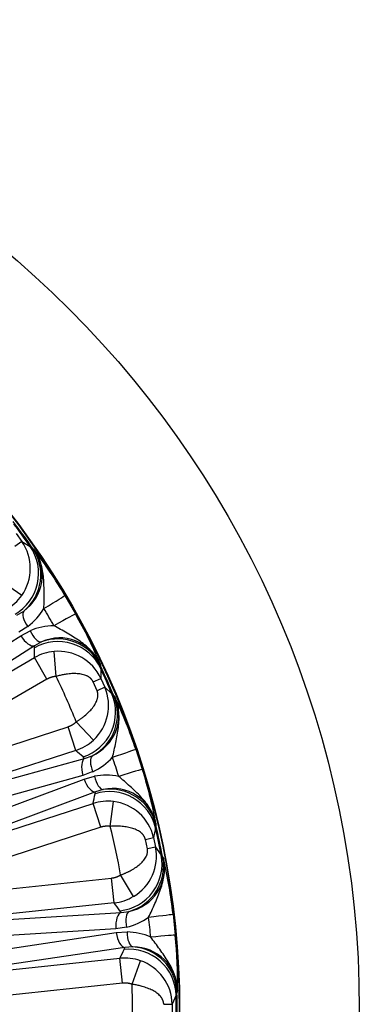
# Model space of a CAD drawing. Header units: millimetres. Extents: x 0 to 2970, y 0 to 2100.
# Tile 22 of 24: x 2309 to 2417, y 1408 to 1722. Entities that reach past the tile are written whole.
import ezdxf

# ---------------------------------------------------------------- set-up
doc = ezdxf.new("R2010")
doc.units = ezdxf.units.MM
doc.header["$LTSCALE"] = 10
doc.layers.add('CAP630C', color=7, linetype='Continuous')
doc.layers.add('Default', color=7, linetype='Continuous')

# ---------------------------------------------------------------- blocks, each defined once
blk = doc.blocks.new('SE2')
at = {"layer": 'CAP630C', "color": 7, "linetype": 'Continuous'}
for p, q in [((2307.44, 1558.29), (2309.26, 1555.78)), ((2309.26, 1555.78), (2307.07, 1554.21)), ((2309.26, 1555.78), (2311.94, 1554.2)), ((2311.94, 1554.2), (2312.65, 1553.7)), ((2312.65, 1553.7), (2313.18, 1553.26)), ((2309.22, 1538.6), (2302.69, 1543.14)), ((2322.99, 1538.57), (2326.38, 1532.71)), ((2307.69, 1532.3), (2309.89, 1533.64)), ((2311.16, 1528.71), (2308.27, 1526.89)), ((2308.9, 1525.8), (2311.93, 1527.39)), ((2277.01, 1505.53), (2308.9, 1525.8)), ((2315.56, 1523.82), (2313.29, 1522.59)), ((2313.29, 1522.59), (2281.41, 1502.31)), ((2313.33, 1521.93), (2313.29, 1522.59)), ((2320.18, 1512.84), (2319.52, 1520.77)), ((2220.19, 1465.08), (2313.29, 1518.83)), ((2317.27, 1511.93), (2313.29, 1518.83)), ((2334.2, 1516.86), (2334.31, 1516.19)), ((2334.31, 1516.19), (2334.38, 1515.32)), ((2334.38, 1515.32), (2334.42, 1512.21)), ((2317.27, 1511.93), (2248.8, 1472.39)), ((2331.96, 1511.1), (2334.42, 1512.21)), ((2333.21, 1508.29), (2331.96, 1511.1)), ((2334.42, 1512.21), (2335.68, 1509.37)), ((2335.68, 1509.37), (2333.21, 1508.29)), ((2335.68, 1509.37), (2337.97, 1507.27)), ((2337.97, 1507.27), (2338.57, 1506.64)), ((2338.57, 1506.64), (2338.99, 1506.1)), ((2332.07, 1492.58), (2326.62, 1498.38)), ((2248.8, 1472.39), (2324, 1496.83)), ((2326.46, 1489.25), (2324, 1496.83)), ((2326.46, 1489.25), (2224.22, 1456.03)), ((2345.53, 1489.68), (2347.62, 1483.25)), ((2292.85, 1476.61), (2329.26, 1486.73)), ((2329.26, 1486.73), (2328.79, 1487.2)), ((2329.26, 1486.73), (2331.69, 1487.59)), ((2328.71, 1481.32), (2292.3, 1471.19)), ((2293.69, 1466.92), (2329.09, 1480.13)), ((2331.91, 1482.51), (2328.71, 1481.32)), ((2329.09, 1480.13), (2332.38, 1481.05)), ((2335.19, 1476.8), (2332.72, 1476.07)), ((2332.72, 1476.07), (2297.32, 1462.86)), ((2332.62, 1475.42), (2332.72, 1476.07)), ((2229.7, 1439.17), (2331.94, 1472.39)), ((2334.4, 1464.81), (2331.94, 1472.39)), ((2337.43, 1465.1), (2338.43, 1472.99)), ((2334.4, 1464.81), (2259.21, 1440.38)), ((2351.84, 1464.57), (2351.23, 1461.53)), ((2351.95, 1465.44), (2351.84, 1464.57)), ((2351.98, 1466.12), (2351.95, 1465.44)), ((2348.59, 1460.95), (2351.23, 1461.53)), ((2349.23, 1457.94), (2348.59, 1460.95)), ((2351.23, 1461.53), (2351.87, 1458.49)), ((2351.87, 1458.49), (2349.23, 1457.94)), ((2351.87, 1458.49), (2353.67, 1455.96)), ((2353.67, 1455.96), (2354.13, 1455.21)), ((2354.13, 1455.21), (2354.43, 1454.6)), ((2259.21, 1440.38), (2337.83, 1448.64)), ((2338.67, 1440.72), (2337.83, 1448.64)), ((2344.85, 1442.81), (2340.72, 1449.62)), ((2338.67, 1440.72), (2231.76, 1429.48)), ((2303.17, 1435.34), (2340.88, 1437.68)), ((2340.88, 1437.68), (2340.52, 1438.23)), ((2340.88, 1437.68), (2343.44, 1438.01)), ((2357.41, 1437.18), (2358.12, 1430.45)), ((2342.6, 1432.99), (2339.22, 1432.5)), ((2339.22, 1432.5), (2301.5, 1430.16)), ((2301.97, 1425.7), (2339.35, 1431.25)), ((2339.35, 1431.25), (2342.76, 1431.47)), ((2342.05, 1426.53), (2304.68, 1420.97)), ((2341.82, 1425.91), (2342.05, 1426.53)), ((2344.62, 1426.73), (2342.05, 1426.53)), ((2233.61, 1411.86), (2340.52, 1423.09)), ((2341.35, 1415.17), (2340.52, 1423.09)), ((2344.38, 1414.82), (2347, 1422.33)), ((2341.35, 1415.17), (2262.72, 1406.9)), ((2358.36, 1411.31), (2357.13, 1408.46)), ((2358.65, 1412.13), (2358.36, 1411.31)), ((2358.82, 1412.79), (2358.65, 1412.13)), ((2354.43, 1408.44), (2357.13, 1408.46)), ((2357.13, 1408.46), (2357.13, 1405.35))]:
    blk.add_line(p, q, dxfattribs=at)
for radius in [315, 257.8, 257.63]:
    blk.add_circle((2101.71, 1406.9), radius, dxfattribs=at)
for centre, radius, start, end in [((2101.71, 1406.9), 257, 34.8348, 37.1652), ((2101.71, 1406.9), 256.69, 35.0168, 36.9832), ((2297.08, 1547.22), 14.89, 324.6372, 35.1055), ((2301.72, 1545.1), 14.07, 305.4807, 35.4591), ((2194.59, 1463.45), 148.76, 30.3275, 37.138), ((2296.89, 1547.15), 15, 300.1402, 325.2645), ((2299.32, 1544.4), 19.66, 307.0341, 329.6973), ((2109.74, 1411.54), 240.38, 29.2376, 30.7624), ((2197.12, 1459.06), 148.76, 22.862, 29.6725), ((2319.6, 1509.29), 19.66, 90.3027, 112.9659), ((2321.4, 1511.02), 14.07, 24.5457, 114.5145), ((2320.76, 1505.82), 15, 94.7355, 119.8598), ((2320.92, 1505.96), 14.87, 24.8578, 95.3994), ((2101.71, 1406.9), 257, 22.8348, 25.1652), ((2101.71, 1406.9), 256.69, 23.0168, 24.9832), ((2101.71, 1406.9), 242.8, 22.1322, 25.8678), ((2321.99, 1503.53), 14.89, 312.6372, 23.1055), ((2326.08, 1500.5), 14.07, 293.4856, 23.4542), ((2204.31, 1442.9), 148.76, 18.3275, 25.138), ((2321.79, 1503.5), 15, 288.1402, 313.2645), ((2323.59, 1500.31), 19.66, 295.0341, 317.6973), ((2110.53, 1409.77), 240.38, 17.2376, 18.7624), ((2205.88, 1438.09), 148.76, 10.862, 17.6725), ((2336.12, 1461.75), 19.66, 78.3027, 100.9659), ((2338.24, 1463.07), 14.07, 12.5372, 102.523), ((2336.54, 1458.11), 15, 82.7355, 107.8598), ((2336.72, 1458.22), 14.87, 12.8578, 83.3994), ((2101.71, 1406.9), 242.8, 10.1322, 13.8678), ((2101.71, 1406.9), 256.69, 11.0168, 12.9832), ((2101.71, 1406.9), 257, 10.8348, 13.1652), ((2337.26, 1455.62), 14.89, 300.6372, 11.1055), ((2340.64, 1451.8), 14.07, 281.4856, 11.4542), ((2209.56, 1420.78), 148.76, 6.3275, 13.138), ((2337.06, 1455.64), 15, 276.1402, 301.2645), ((2338.17, 1452.14), 19.66, 283.0341, 305.6973), ((2110.93, 1407.87), 240.38, 5.2376, 6.7624), ((2342.4, 1411.82), 19.66, 66.3027, 88.9659), ((2210.09, 1415.75), 148.76, 358.862, 5.6725), ((2344.75, 1412.66), 14.07, 0.5452, 90.515), ((2342.05, 1408.17), 15, 70.7355, 95.8598), ((2342.26, 1408.24), 14.87, 0.8578, 71.3994), ((2101.71, 1406.9), 242.8, 358.1322, 1.8678), ((2101.71, 1406.9), 256.69, 359.0168, 0.9832), ((2101.71, 1406.9), 257, 358.8348, 1.1652)]:
    blk.add_arc(centre, radius, start, end, dxfattribs=at)
for centre, major_axis, ratio, start_param, end_param in [((2299.66, 1545.6), (-7.39, -13.05), 0.994886, 1.040928, 2.695052), ((2300.35, 1545.14), (-9.43, -11.67), 0.995634, 1.373302, 2.857327), ((2310.97, 1531.41), (12.03, 7.16), 0.00651, -1.115844, -0.02618), ((2313.07, 1529.81), (-3.02, 3.99), 0.436707, 0.101914, 1.516196), ((2314.16, 1525.87), (12.22, 6.84), 0.00651, 0.02618, 1.115844), ((2313.83, 1528.49), (1.94, -4.61), 0.436707, 4.766989, 6.181271), ((2310.8, 1526.9), (-2.68, 4.22), 0.439134, 1.552003, 3.04443), ((2320.8, 1508.99), (15, -0.13), 0.994886, 0.446541, 2.100664), ((2320.74, 1509.81), (14.82, 2.33), 0.995634, 0.284266, 1.768291), ((2010.42, 1565.02), (167.96, -290.91), 0.866575, 0.964401, 0.974032), ((2324.17, 1501.41), (-9.94, -11.23), 0.994886, 1.040928, 2.695052), ((2324.75, 1500.82), (-11.65, -9.45), 0.995634, 1.373302, 2.857327), ((2158.13, 1233.26), (-103.8, 319.47), 0.866575, -0.974033, -0.964402), ((2332.28, 1485.18), (13.26, 4.5), 0.00651, -1.115844, -0.02618), ((2330.8, 1482), (1.34, -4.82), 0.439134, 3.238755, 4.731183), ((2334, 1483.18), (-2.12, 4.53), 0.436707, 0.101914, 1.516196), ((2334.26, 1479.1), (13.37, 4.15), 0.00651, 0.02618, 1.115844), ((2331.18, 1480.81), (-1.75, 4.68), 0.439134, 1.552003, 3.04443), ((2334.47, 1481.73), (0.94, -4.91), 0.436707, 4.766989, 6.181271), ((2337.24, 1461.21), (-14.65, 3.24), 0.994886, 3.588133, 5.242257), ((2337.35, 1462.02), (-14.98, 0.8), 0.995634, 3.425858, 4.909884), ((2045.29, 1580.55), (103.8, -319.47), 0.866575, 0.964399, 0.974029), ((2338.96, 1453.09), (-12.06, -8.92), 0.994886, 1.040928, 2.695052), ((2339.4, 1452.4), (-13.36, -6.82), 0.995634, 1.373302, 2.857327), ((2120.79, 1225.32), (-35.11, 334.07), 0.866575, -0.974028, -0.964397), ((2341.4, 1432.73), (0.31, -4.99), 0.439134, 3.238755, 4.731183), ((2344.78, 1433.22), (-1.14, 4.87), 0.436707, 0.101914, 1.516196), ((2343.52, 1435.53), (13.9, 1.65), 0.00651, -1.115844, -0.02618), ((2341.53, 1431.48), (-0.73, 4.95), 0.439134, 1.552003, 3.04443), ((2344.94, 1431.7), (-0.1, -5), 0.436707, 4.766989, 6.181271), ((2344.19, 1429.17), (13.94, 1.28), 0.00651, 0.02618, 1.115844), ((2343.38, 1411.05), (13.65, -6.22), 0.994886, 0.446541, 2.100664), ((2343.66, 1411.82), (14.49, -3.9), 0.995634, 0.284266, 1.768291), ((2082.62, 1588.48), (35.11, -334.07), 0.866575, 0.964399, 0.974029)]:
    blk.add_ellipse(centre, major_axis=major_axis, ratio=ratio, start_param=start_param, end_param=end_param, dxfattribs=at)
for points, degree, knots in [([(2316.29, 1534.49), (2316.35, 1536.06), (2316.37, 1537.67), (2316.35, 1540.91), (2316.32, 1542.53), (2316.03, 1545.76), (2315.77, 1547.37), (2314.81, 1550.47), (2314.1, 1551.95), (2313.18, 1553.26)], 3, [0, 0, 0, 0, 0.25, 0.25, 0.5, 0.5, 0.75, 0.75, 1, 1, 1, 1]), ([(2334.2, 1516.86), (2333.51, 1518.32), (2332.59, 1519.67), (2330.39, 1522.06), (2329.12, 1523.08), (2326.47, 1524.94), (2325.08, 1525.79), (2322.29, 1527.42), (2320.88, 1528.21), (2319.49, 1528.95)], 3, [0, 0, 0, 0, 0.25, 0.25, 0.5, 0.5, 0.75, 0.75, 1, 1, 1, 1]), ([(2320.18, 1512.84), (2319.41, 1512.77), (2318.68, 1512.54), (2317.94, 1512.31), (2317.27, 1511.93)], 2, [0, 0, 0, 0.5, 0.5, 1, 1, 1]), ([(2331.96, 1511.1), (2331.94, 1511.15), (2331.89, 1511.25), (2331.81, 1511.39), (2331.73, 1511.53), (2331.64, 1511.66), (2331.54, 1511.8), (2331.43, 1511.92), (2331.32, 1512.05), (2331.2, 1512.17), (2331.07, 1512.29), (2330.93, 1512.4), (2330.79, 1512.51), (2330.64, 1512.62), (2330.48, 1512.72), (2330.32, 1512.82), (2330.14, 1512.91), (2329.8, 1513.08), (2329.26, 1513.29), (2328.51, 1513.49), (2327.71, 1513.63), (2326.61, 1513.74), (2325.16, 1513.74), (2323.78, 1513.59), (2322.75, 1513.43), (2322.11, 1513.31), (2321.47, 1513.17), (2320.83, 1513.01), (2320.4, 1512.9), (2320.18, 1512.84)], 3, [0, 0, 0, 0, 0.012018, 0.02407, 0.036206, 0.048471, 0.060912, 0.073573, 0.086493, 0.099713, 0.113269, 0.127194, 0.14152, 0.156275, 0.171486, 0.187175, 0.203366, 0.220077, 0.280598, 0.347115, 0.412613, 0.482344, 0.614827, 0.755158, 0.803316, 0.851849, 0.900789, 0.950164, 1, 1, 1, 1]), ([(2326.62, 1498.38), (2326.72, 1498.44), (2326.93, 1498.58), (2327.24, 1498.78), (2327.55, 1498.99), (2327.85, 1499.2), (2328.14, 1499.41), (2328.43, 1499.63), (2328.71, 1499.84), (2328.99, 1500.06), (2329.66, 1500.6), (2330.63, 1501.48), (2331.59, 1502.55), (2332.25, 1503.44), (2332.68, 1504.13), (2333.03, 1504.82), (2333.25, 1505.41), (2333.38, 1505.87), (2333.44, 1506.21), (2333.48, 1506.54), (2333.5, 1506.85), (2333.49, 1507.16), (2333.46, 1507.46), (2333.4, 1507.74), (2333.32, 1508.02), (2333.25, 1508.2), (2333.21, 1508.29)], 3, [0, 0, 0, 0, 0.027719, 0.055292, 0.082724, 0.110019, 0.137183, 0.164219, 0.191134, 0.217932, 0.244618, 0.385434, 0.518346, 0.5876, 0.652681, 0.719328, 0.779965, 0.809311, 0.837059, 0.863335, 0.888284, 0.912078, 0.934913, 0.957012, 0.97862, 1, 1, 1, 1]), ([(2338.13, 1487.08), (2338.51, 1488.61), (2338.87, 1490.18), (2339.52, 1493.35), (2339.82, 1494.95), (2340.22, 1498.17), (2340.3, 1499.8), (2340, 1503.02), (2339.61, 1504.62), (2338.99, 1506.1)], 3, [0, 0, 0, 0, 0.25, 0.25, 0.5, 0.5, 0.75, 0.75, 1, 1, 1, 1]), ([(2324, 1496.83), (2324.73, 1497.06), (2325.39, 1497.46), (2326.06, 1497.85), (2326.62, 1498.38)], 2, [0, 0, 0, 0.5, 0.5, 1, 1, 1]), ([(2351.98, 1466.12), (2351.61, 1467.69), (2350.99, 1469.2), (2349.33, 1471.99), (2348.31, 1473.26), (2346.1, 1475.63), (2344.92, 1476.75), (2342.52, 1478.92), (2341.31, 1479.99), (2340.11, 1481)], 3, [0, 0, 0, 0, 0.25, 0.25, 0.5, 0.5, 0.75, 0.75, 1, 1, 1, 1]), ([(2337.43, 1465.1), (2336.67, 1465.2), (2335.9, 1465.12), (2335.13, 1465.05), (2334.4, 1464.81)], 2, [0, 0, 0, 0.5, 0.5, 1, 1, 1]), ([(2348.59, 1460.95), (2348.58, 1461), (2348.55, 1461.11), (2348.51, 1461.26), (2348.45, 1461.42), (2348.39, 1461.57), (2348.32, 1461.72), (2348.25, 1461.87), (2348.16, 1462.01), (2348.07, 1462.16), (2347.97, 1462.3), (2347.86, 1462.44), (2347.74, 1462.57), (2347.62, 1462.71), (2347.48, 1462.84), (2347.34, 1462.97), (2347.19, 1463.1), (2346.89, 1463.33), (2346.41, 1463.65), (2345.72, 1464.01), (2344.96, 1464.31), (2343.91, 1464.64), (2342.49, 1464.94), (2341.11, 1465.09), (2340.06, 1465.14), (2339.42, 1465.16), (2338.76, 1465.15), (2338.1, 1465.14), (2337.66, 1465.11), (2337.43, 1465.1)], 3, [0, 0, 0, 0, 0.012018, 0.02407, 0.036206, 0.048471, 0.060912, 0.073573, 0.086493, 0.099713, 0.113269, 0.127194, 0.14152, 0.156275, 0.171486, 0.187175, 0.203366, 0.220077, 0.280598, 0.347115, 0.412613, 0.482344, 0.614827, 0.755158, 0.803316, 0.851849, 0.900789, 0.950164, 1, 1, 1, 1]), ([(2340.72, 1449.62), (2340.84, 1449.66), (2341.07, 1449.75), (2341.42, 1449.88), (2341.76, 1450.02), (2342.09, 1450.17), (2342.43, 1450.31), (2342.75, 1450.46), (2343.08, 1450.62), (2343.4, 1450.77), (2344.16, 1451.16), (2345.29, 1451.82), (2346.46, 1452.67), (2347.28, 1453.4), (2347.85, 1453.98), (2348.33, 1454.59), (2348.67, 1455.12), (2348.89, 1455.55), (2349.03, 1455.86), (2349.13, 1456.17), (2349.21, 1456.48), (2349.27, 1456.78), (2349.3, 1457.08), (2349.3, 1457.37), (2349.28, 1457.66), (2349.25, 1457.85), (2349.23, 1457.94)], 3, [0, 0, 0, 0, 0.027719, 0.055292, 0.082724, 0.110019, 0.137183, 0.164219, 0.191134, 0.217932, 0.244618, 0.385434, 0.518346, 0.5876, 0.652681, 0.719328, 0.779965, 0.809311, 0.837059, 0.863335, 0.888284, 0.912078, 0.934913, 0.957012, 0.97862, 1, 1, 1, 1]), ([(2349.64, 1436.18), (2350.32, 1437.59), (2351, 1439.06), (2352.3, 1442.02), (2352.93, 1443.52), (2353.98, 1446.58), (2354.4, 1448.16), (2354.78, 1451.38), (2354.73, 1453.02), (2354.43, 1454.6)], 3, [0, 0, 0, 0, 0.25, 0.25, 0.5, 0.5, 0.75, 0.75, 1, 1, 1, 1]), ([(2337.83, 1448.64), (2338.6, 1448.73), (2339.33, 1448.97), (2340.06, 1449.22), (2340.72, 1449.62)], 2, [0, 0, 0, 0.5, 0.5, 1, 1, 1]), ([(2358.82, 1412.79), (2358.79, 1414.4), (2358.5, 1416.02), (2357.46, 1419.09), (2356.72, 1420.54), (2355.05, 1423.32), (2354.12, 1424.65), (2352.24, 1427.28), (2351.27, 1428.58), (2350.3, 1429.82)], 3, [0, 0, 0, 0, 0.25, 0.25, 0.5, 0.5, 0.75, 0.75, 1, 1, 1, 1]), ([(2344.38, 1414.82), (2343.65, 1415.07), (2342.88, 1415.16), (2342.12, 1415.25), (2341.35, 1415.17)], 2, [0, 0, 0, 0.5, 0.5, 1, 1, 1]), ([(2354.43, 1408.44), (2354.43, 1408.5), (2354.43, 1408.6), (2354.42, 1408.76), (2354.4, 1408.93), (2354.37, 1409.09), (2354.33, 1409.25), (2354.29, 1409.41), (2354.23, 1409.57), (2354.17, 1409.73), (2354.1, 1409.89), (2354.03, 1410.05), (2353.94, 1410.2), (2353.85, 1410.36), (2353.74, 1410.52), (2353.63, 1410.68), (2353.51, 1410.83), (2353.27, 1411.12), (2352.86, 1411.54), (2352.26, 1412.03), (2351.58, 1412.49), (2350.62, 1413.03), (2349.3, 1413.61), (2347.97, 1414.05), (2346.96, 1414.31), (2346.33, 1414.46), (2345.69, 1414.6), (2345.04, 1414.72), (2344.6, 1414.78), (2344.38, 1414.82)], 3, [0, 0, 0, 0, 0.012018, 0.02407, 0.036206, 0.048471, 0.060912, 0.073573, 0.086493, 0.099713, 0.113269, 0.127194, 0.14152, 0.156275, 0.171486, 0.187175, 0.203366, 0.220077, 0.280598, 0.347115, 0.412613, 0.482344, 0.614827, 0.755158, 0.803316, 0.851849, 0.900789, 0.950164, 1, 1, 1, 1])]:
    blk.add_open_spline(points, degree=degree, knots=knots, dxfattribs=at)

msp = doc.modelspace()

# ---------------------------------------------------------------- block references
at = {"layer": 'Default'}
msp.add_blockref('SE2', (0, 0), dxfattribs=at)

doc.saveas('drawing.dxf')
